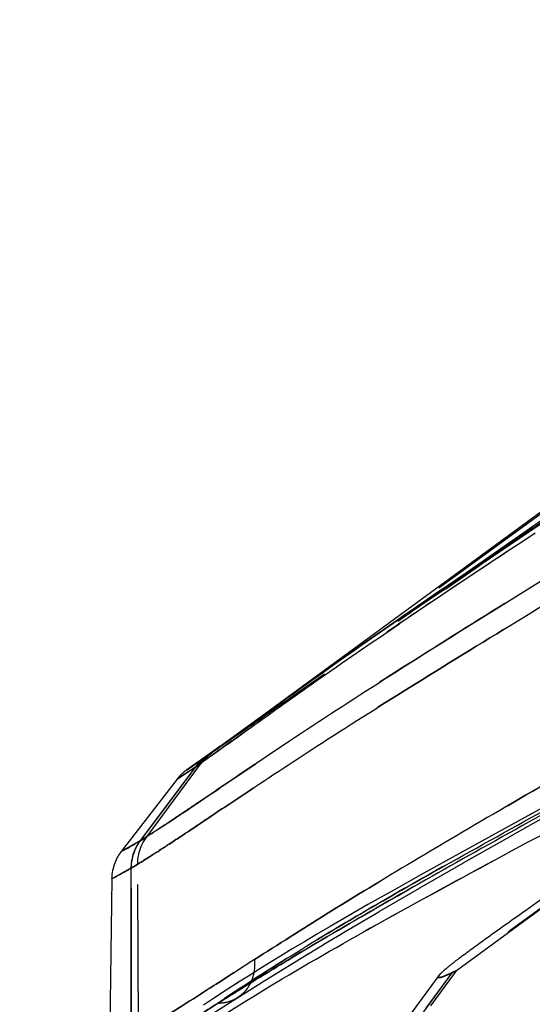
# Model space of a CAD drawing. Header units: millimetres. Extents: x 291 to 709, y 176 to 759.
# Tile 6 of 20: x 294 to 317, y 514 to 557. Entities that reach past the tile are written whole.
import ezdxf

# ---------------------------------------------------------------- set-up
doc = ezdxf.new("R2010")
doc.units = ezdxf.units.MM
doc.header["$LTSCALE"] = 65.185185
doc.linetypes.add('HIDDEN', pattern=[0.2, 0.1, -0.1])
doc.layers.add('KONST.EL_MIT_GEO', color=7, linetype='CONTINUOUS')

msp = doc.modelspace()

# ---------------------------------------------------------------- linework, layer by layer
at = {"layer": 'KONST.EL_MIT_GEO', "color": 7, "linetype": 'Continuous'}
for p, q in [((319.218, 536.621), (314.118, 533.034)), ((317.901, 536.109), (305.084, 526.714)), ((316.602, 534.711), (315.506, 533.973)), ((315.506, 533.973), (313.695, 532.747)), ((313.695, 532.747), (312.02, 531.603)), ((312.02, 531.603), (310.494, 530.55)), ((310.68, 530.679), (310.832, 530.784)), ((310.494, 530.55), (309.12, 529.593)), ((309.12, 529.593), (307.912, 528.742)), ((307.912, 528.742), (306.367, 527.639)), ((306.367, 527.639), (302.89, 525.128)), ((304.189, 525.924), (304.242, 525.961)), ((302.847, 525.097), (301.429, 524.102)), ((302.471, 524.828), (302.127, 524.584)), ((302.895, 525.131), (302.471, 524.828)), ((301.432, 524.104), (301.942, 524.455)), ((301.912, 524.306), (301.998, 524.366)), ((301.985, 524.484), (301.945, 524.456)), ((301.998, 524.366), (302.055, 524.406)), ((302.055, 524.406), (302.134, 524.461)), ((300.993, 523.685), (301.539, 524.049)), ((301.169, 523.884), (301.145, 523.861)), ((301.195, 523.91), (301.171, 523.886)), ((301.219, 523.932), (301.191, 523.906)), ((301.242, 523.953), (301.214, 523.928)), ((301.339, 524.035), (301.32, 524.02)), ((301.376, 524.063), (301.369, 524.058)), ((301.388, 524.073), (301.376, 524.063)), ((301.394, 524.076), (301.384, 524.069)), ((301.402, 524.083), (301.394, 524.076)), ((301.41, 524.088), (301.402, 524.083)), ((301.421, 524.096), (301.412, 524.09)), ((301.427, 524.1), (301.421, 524.096)), ((301.432, 524.104), (301.431, 524.103)), ((300.993, 523.685), (298.54, 520.506)), ((301.099, 523.811), (301.07, 523.779)), ((318.368, 523.141), (316.573, 522.159)), ((316.573, 522.159), (313.507, 520.477)), ((313.507, 520.477), (311.715, 519.484)), ((298.123, 519.31), (298.025, 511.847)), ((311.715, 519.484), (310.515, 518.811)), ((310.515, 518.811), (309.385, 518.171)), ((309.385, 518.171), (308.532, 517.681)), ((308.532, 517.681), (307.723, 517.211)), ((307.723, 517.211), (307.144, 516.871)), ((306.589, 516.541), (306.055, 516.221)), ((307.144, 516.871), (306.589, 516.541)), ((306.055, 516.221), (305.543, 515.91)), ((305.053, 515.608), (304.583, 515.316)), ((305.543, 515.91), (305.053, 515.608)), ((304.583, 515.316), (304.132, 515.032)), ((303.7, 514.757), (303.153, 514.405)), ((304.132, 515.032), (303.7, 514.757)), ((303.153, 514.405), (302.636, 514.069)), ((302.636, 514.069), (302.151, 513.749))]:
    msp.add_line(p, q, dxfattribs=at)
at = {"layer": 'KONST.EL_MIT_GEO', "color": 8, "linetype": 'HIDDEN'}
for p, q in [((316.455, 534.56), (318.815, 536.146)), ((317.77, 535.916), (303.861, 525.82)), ((317.783, 535.934), (304.255, 526.106)), ((314.276, 533.075), (317.716, 535.478)), ((316.602, 534.711), (316.567, 534.687)), ((316.608, 534.715), (316.602, 534.711)), ((314.356, 533.142), (316.455, 534.56)), ((302.127, 524.584), (314.294, 533.088)), ((314.118, 533.034), (311.927, 531.496)), ((312.472, 531.858), (314.362, 533.146)), ((311.261, 531.026), (312.482, 531.865)), ((311.53, 531.218), (310.969, 530.825)), ((311.927, 531.496), (311.53, 531.218)), ((310.698, 530.635), (311.267, 531.03)), ((310.797, 530.76), (310.68, 530.679)), ((309.284, 529.708), (309.08, 529.565)), ((307.912, 528.742), (307.389, 528.37)), ((308.173, 528.926), (307.995, 528.801)), ((305.059, 526.696), (304.373, 526.2)), ((328.785, 526.63), (313.273, 515.267)), ((304.251, 526.111), (303.874, 525.829)), ((304.246, 526.108), (303.989, 525.921)), ((304.325, 526.165), (304.249, 526.11)), ((304.373, 526.2), (304.325, 526.165)), ((303.657, 525.673), (303.284, 525.407)), ((303.908, 525.863), (303.904, 525.86)), ((303.914, 525.867), (303.908, 525.863)), ((303.966, 525.905), (303.914, 525.867)), ((303.989, 525.921), (303.97, 525.908)), ((303.284, 525.407), (302.847, 525.097)), ((302.487, 524.811), (302.16, 524.587)), ((302.211, 524.622), (302.487, 524.811)), ((302.486, 524.811), (302.252, 524.65)), ((302.303, 524.684), (302.327, 524.701)), ((302.328, 524.702), (302.439, 524.778)), ((302.342, 524.694), (302.363, 524.713)), ((302.359, 524.709), (302.379, 524.726)), ((302.375, 524.723), (302.393, 524.738)), ((302.389, 524.735), (302.405, 524.748)), ((302.439, 524.778), (302.487, 524.811)), ((302.441, 524.776), (302.454, 524.787)), ((302.45, 524.783), (302.46, 524.791)), ((302.46, 524.791), (302.469, 524.798)), ((302.469, 524.798), (302.476, 524.803)), ((302.476, 524.803), (302.483, 524.808)), ((302.485, 524.81), (302.486, 524.811)), ((302.853, 525.101), (302.849, 525.099)), ((299.659, 521.152), (302.072, 524.402)), ((302.063, 524.39), (300.993, 523.685)), ((301.747, 524.311), (301.429, 524.102)), ((301.583, 524.202), (301.75, 524.313)), ((301.707, 524.292), (301.605, 524.221)), ((301.834, 524.379), (301.707, 524.292)), ((301.846, 524.377), (301.747, 524.311)), ((301.752, 524.314), (301.848, 524.378)), ((302.063, 524.39), (301.787, 524.204)), ((301.806, 524.217), (302.06, 524.388)), ((301.824, 524.229), (301.903, 524.282)), ((301.845, 524.279), (301.831, 524.261)), ((301.839, 524.382), (301.834, 524.379)), ((301.863, 524.399), (301.839, 524.382)), ((301.862, 524.299), (301.846, 524.28)), ((301.848, 524.378), (302.004, 524.482)), ((301.878, 524.318), (301.86, 524.296)), ((301.936, 524.45), (301.863, 524.399)), ((301.894, 524.336), (301.874, 524.313)), ((301.903, 524.346), (301.889, 524.329)), ((301.911, 524.354), (301.894, 524.336)), ((301.933, 524.377), (301.903, 524.346)), ((301.903, 524.282), (302.016, 524.358)), ((301.947, 524.393), (301.927, 524.371)), ((301.941, 524.453), (301.936, 524.45)), ((301.978, 524.479), (301.939, 524.452)), ((301.945, 524.456), (301.941, 524.453)), ((301.962, 524.408), (301.943, 524.388)), ((301.993, 524.49), (301.945, 524.456)), ((302.079, 524.55), (301.996, 524.492)), ((302.004, 524.482), (302.055, 524.517)), ((302.016, 524.358), (302.062, 524.389)), ((302.039, 524.482), (302.023, 524.467)), ((302.055, 524.496), (302.036, 524.479)), ((302.055, 524.517), (302.156, 524.585)), ((302.06, 524.388), (302.063, 524.39)), ((302.068, 524.396), (302.094, 524.43)), ((302.087, 524.556), (302.079, 524.55)), ((302.159, 524.607), (302.087, 524.556)), ((302.089, 524.425), (302.116, 524.458)), ((302.106, 524.54), (302.092, 524.529)), ((302.119, 524.551), (302.101, 524.536)), ((302.111, 524.452), (302.138, 524.484)), ((302.133, 524.479), (302.16, 524.51)), ((302.155, 524.505), (302.182, 524.535)), ((302.156, 524.585), (302.16, 524.587)), ((302.16, 524.587), (302.182, 524.603)), ((302.177, 524.53), (302.204, 524.56)), ((302.211, 524.622), (302.178, 524.597)), ((302.182, 524.603), (302.237, 524.64)), ((302.199, 524.554), (302.226, 524.583)), ((302.211, 524.622), (302.235, 524.639)), ((302.235, 524.639), (302.211, 524.622)), ((302.219, 524.627), (302.213, 524.624)), ((302.229, 524.634), (302.219, 524.627)), ((302.221, 524.578), (302.248, 524.605)), ((302.244, 524.645), (302.229, 524.634)), ((302.237, 524.64), (302.25, 524.649)), ((302.243, 524.6), (302.269, 524.626)), ((302.252, 524.65), (302.244, 524.645)), ((302.25, 524.649), (302.303, 524.684)), ((302.264, 524.621), (302.29, 524.646)), ((302.285, 524.642), (302.31, 524.665)), ((302.305, 524.66), (302.329, 524.682)), ((302.324, 524.678), (302.347, 524.698)), ((315.724, 521.224), (321.762, 524.634)), ((301.787, 524.204), (299.367, 520.981)), ((300.993, 523.686), (301.322, 523.9)), ((301.43, 524.102), (301.493, 524.144)), ((301.44, 524.109), (301.434, 524.105)), ((301.605, 524.221), (301.44, 524.109)), ((301.493, 524.144), (301.583, 524.202)), ((301.526, 524.032), (301.63, 524.101)), ((301.63, 524.101), (301.787, 524.205)), ((301.787, 524.205), (301.824, 524.229)), ((301.802, 524.225), (301.787, 524.204)), ((301.811, 524.221), (301.787, 524.204)), ((301.787, 524.204), (301.806, 524.217)), ((301.787, 524.204), (301.799, 524.213)), ((301.801, 524.214), (301.811, 524.221)), ((301.817, 524.243), (301.802, 524.225)), ((301.813, 524.222), (301.813, 524.222)), ((301.015, 523.713), (300.993, 523.686)), ((316.573, 522.159), (316.506, 522.122)), ((299.659, 521.152), (298.539, 520.505)), ((298.539, 520.505), (299.148, 520.856)), ((299.293, 520.875), (299.232, 520.776)), ((299.266, 520.923), (299.368, 520.982)), ((299.355, 520.964), (299.289, 520.869)), ((299.367, 520.981), (299.351, 520.96)), ((299.659, 521.152), (299.367, 520.981)), ((299.367, 520.981), (299.659, 521.152)), ((299.395, 520.997), (299.367, 520.981)), ((299.368, 520.982), (299.471, 521.041)), ((299.371, 520.983), (299.379, 520.988)), ((299.379, 520.988), (299.382, 520.99)), ((299.382, 520.99), (299.395, 520.997)), ((299.394, 520.996), (299.394, 520.997)), ((299.471, 521.041), (299.603, 521.119)), ((299.603, 521.119), (299.659, 521.152)), ((320.904, 520.86), (313.066, 515.17)), ((313.6, 520.018), (315.738, 521.232)), ((299.236, 520.782), (299.179, 520.678)), ((320.82, 520.799), (313.085, 515.179)), ((313.507, 520.477), (313.463, 520.452)), ((299.264, 519.949), (298.123, 519.311)), ((299.264, 519.949), (298.966, 519.781)), ((298.966, 519.781), (299.264, 519.949)), ((298.973, 519.942), (298.967, 519.825)), ((298.986, 520.054), (298.972, 519.936)), ((299.004, 520.165), (298.984, 520.047)), ((299.15, 519.884), (299.264, 519.949)), ((299.264, 519.95), (299.265, 520.018)), ((299.299, 512.541), (299.264, 519.95)), ((299.265, 520.018), (299.272, 520.138)), ((311.643, 518.896), (313.612, 520.025)), ((298.123, 519.311), (298.967, 519.781)), ((298.966, 519.781), (298.962, 512.358)), ((298.994, 519.796), (298.966, 519.781)), ((298.968, 519.83), (298.967, 519.781)), ((298.967, 519.781), (298.994, 519.796)), ((298.968, 519.782), (299.073, 519.84)), ((298.994, 519.796), (298.994, 519.797)), ((298.994, 512.374), (298.994, 519.796)), ((299.073, 519.84), (299.15, 519.884)), ((309.849, 517.854), (311.654, 518.902)), ((310.515, 518.811), (310.493, 518.799)), ((308.211, 516.885), (309.86, 517.86)), ((309.385, 518.171), (309.371, 518.162)), ((308.532, 517.681), (308.523, 517.675)), ((307.723, 517.211), (307.719, 517.208)), ((307.446, 516.426), (308.22, 516.89)), ((306.718, 515.984), (307.455, 516.431)), ((306.025, 515.559), (306.726, 515.989)), ((296.569, 492.567), (313.085, 515.179)), ((296.839, 492.61), (313.273, 515.267)), ((304.731, 514.756), (306.032, 515.564)), ((313.273, 515.267), (313.066, 515.17)), ((313.066, 515.17), (313.084, 515.179)), ((313.068, 515.171), (313.085, 515.179)), ((313.077, 515.176), (313.073, 515.174)), ((313.084, 515.179), (313.171, 515.219)), ((313.171, 515.219), (313.27, 515.266)), ((313.066, 515.17), (296.55, 492.575)), ((300.975, 512.395), (304.738, 514.76)), ((303.7, 514.757), (303.577, 514.678)), ((312.497, 515.048), (309.862, 511.469))]:
    msp.add_line(p, q, dxfattribs=at)
for points in [[(302.402, 524.745), (302.414, 524.755), (302.424, 524.763), (302.433, 524.77), (302.441, 524.776)], [(299.394, 520.996), (301.817, 524.229), (301.832, 524.248), (301.847, 524.268), (301.863, 524.287), (301.878, 524.305), (301.894, 524.324), (301.909, 524.342), (301.925, 524.359), (301.941, 524.376), (301.956, 524.393), (301.972, 524.41), (301.988, 524.426), (302.004, 524.442), (302.019, 524.457), (302.035, 524.472), (302.05, 524.486), (302.066, 524.501), (302.081, 524.514), (302.096, 524.528)], [(302.007, 524.452), (301.991, 524.437), (301.975, 524.421), (301.959, 524.405)], [(302.021, 524.465), (302.006, 524.452), (301.992, 524.437)], [(302.101, 524.536), (302.086, 524.523), (302.07, 524.51), (302.05, 524.492)], [(302.111, 524.541), (302.078, 524.517), (302.064, 524.504)], [(302.111, 524.541), (302.126, 524.553), (302.14, 524.565), (302.154, 524.576), (302.168, 524.587), (302.181, 524.598), (302.193, 524.607), (302.205, 524.616), (302.215, 524.624), (302.225, 524.631), (302.233, 524.636)], [(302.178, 524.597), (302.167, 524.589), (302.156, 524.58), (302.143, 524.571), (302.13, 524.56), (302.116, 524.548)], [(301.831, 524.261), (301.815, 524.241), (301.8, 524.221)], [(298.994, 519.796), (298.994, 519.839), (298.999, 519.949), (299.011, 520.059), (299.029, 520.168), (299.052, 520.276), (299.082, 520.383), (299.117, 520.488), (299.158, 520.59), (299.205, 520.691), (299.257, 520.788), (299.314, 520.883), (299.377, 520.974), (299.394, 520.996)], [(299.272, 520.138), (299.286, 520.256), (299.307, 520.37), (299.334, 520.482), (299.366, 520.59), (299.404, 520.694), (299.447, 520.795), (299.494, 520.891), (299.546, 520.982), (299.601, 521.069), (299.659, 521.152)], [(299.184, 520.686), (299.137, 520.587), (299.095, 520.485), (299.059, 520.381), (299.029, 520.274), (299.002, 520.156)], [(299.179, 520.678), (299.133, 520.579), (299.091, 520.476), (299.056, 520.371), (299.026, 520.265)]]:
    msp.add_lwpolyline(points, dxfattribs=at)
at = {"layer": 'KONST.EL_MIT_GEO', "color": 7, "linetype": 'Continuous'}
for points in [[(301.146, 523.861), (301.121, 523.835), (301.095, 523.808)], [(301.32, 524.02), (301.303, 524.006), (301.284, 523.99), (301.264, 523.972), (301.236, 523.948)], [(301.326, 524.025), (301.311, 524.013), (301.295, 523.999), (301.276, 523.983), (301.257, 523.966)], [(301.368, 524.058), (301.359, 524.05), (301.348, 524.042), (301.335, 524.032)], [(301.075, 523.785), (301.052, 523.758), (301.028, 523.73), (301.005, 523.701), (300.993, 523.685)], [(301.07, 523.779), (301.045, 523.75), (301.02, 523.719), (301.015, 523.713)], [(298.54, 520.506), (298.507, 520.462), (298.466, 520.405), (298.427, 520.344), (298.388, 520.28), (298.351, 520.212), (298.316, 520.141), (298.283, 520.068), (298.253, 519.993), (298.225, 519.915), (298.201, 519.835), (298.179, 519.753)], [(298.179, 519.753), (298.161, 519.669), (298.146, 519.584), (298.134, 519.496)], [(298.134, 519.496), (298.127, 519.407), (298.123, 519.31)]]:
    msp.add_lwpolyline(points, dxfattribs=at)
for centre, radius, start, end in [((590.599, 125.909), 492.131, 123.83079, 124.6443), ((565.683, 154.545), 454.248, 123.23281, 124.1358), ((273.571, 565.006), 49.595, 304.3282, 304.8507), ((246.858, 603.337), 96.316, 305.02272, 305.20014)]:
    msp.add_arc(centre, radius, start, end, dxfattribs=at)
at = {"layer": 'KONST.EL_MIT_GEO', "color": 8, "linetype": 'HIDDEN'}
for centre, radius, start, end in [((644.467, 46.262), 588.284, 123.875099, 124.16512), ((599.91, 111.99), 508.876, 124.17051, 124.38413), ((560.6, 169.453), 439.255, 124.38546, 124.65952), ((503.46, 252.124), 338.758, 124.68593, 124.97351), ((477.412, 289.482), 293.215, 125.29519, 125.71585), ((561.101, 172.967), 436.672, 125.70684, 125.89807), ((77.474, 838.4), 385.943, 305.73028, 305.92276), ((258.067, 587.117), 76.496, 305.19884, 305.3806), ((243.389, 607.776), 101.838, 305.3839, 305.53798), ((224.472, 634.246), 134.373, 305.54124, 305.68159), ((272.129, 569.025), 53.634, 303.6463, 304.0507), ((261.713, 584.859), 72.698, 303.01466, 303.2058), ((278.261, 557.74), 42.387, 299.5231, 299.7062), ((361.434, 426.984), 104.799, 122.06407, 123.57249), ((302.674, 515.477), 1.72, 334.0541, 337.2422), ((372.469, 410.252), 124.843, 123.54593, 123.93635)]:
    msp.add_arc(centre, radius, start, end, dxfattribs=at)
for points, knots in [([(500, 589.447), (489.398, 589.447), (473.481, 588.696), (452.412, 586.24), (436.707, 583.676), (421.138, 580.397), (405.747, 576.401), (390.593, 571.678), (375.755, 566.233), (363.698, 561.106), (354.316, 556.662), (347.48, 553.185), (340.863, 549.562), (334.511, 545.823), (328.461, 542.074), (322.767, 538.428), (317.491, 535.007), (313.413, 532.311), (310.443, 530.307), (308.473, 528.955), (306.721, 527.729), (305.219, 526.661), (303.983, 525.776), (303.01, 525.08), (302.278, 524.561), (301.752, 524.194), (301.424, 523.97), (301.238, 523.846), (301.144, 523.783), (301.08, 523.742), (301.027, 523.706), (301.014, 523.7), (300.992, 523.683), (300.993, 523.686)], [0, 0, 0, 0, 0.149101, 0.223672, 0.298243, 0.37281, 0.447347, 0.521782, 0.595952, 0.669538, 0.705941, 0.741938, 0.777373, 0.812029, 0.84557, 0.877475, 0.907108, 0.933998, 0.94623, 0.957494, 0.9676, 0.976297, 0.983422, 0.98898, 0.993115, 0.996045, 0.998003, 0.998685, 0.999203, 0.999575, 0.999822, 0.999959, 1, 1, 1, 1]), ([(500, 586.763), (488.654, 586.763), (471.631, 585.895), (449.148, 583.072), (432.456, 580.14), (415.97, 576.408), (399.733, 571.87), (383.825, 566.527), (368.405, 560.431), (356.031, 554.76), (346.575, 549.933), (337.76, 545.104), (329.482, 540.135), (321.712, 535.326), (316.508, 532.11), (311.863, 529.206), (307.859, 526.651), (304.603, 524.48), (302.381, 522.96), (300.997, 522.029), (300.245, 521.533), (299.657, 521.158), (299.222, 520.888), (298.901, 520.701), (298.715, 520.592), (298.581, 520.526), (298.557, 520.51), (298.538, 520.504), (298.539, 520.505)], [0, 0, 0, 0, 0.157864, 0.236637, 0.315206, 0.39356, 0.471731, 0.549673, 0.626943, 0.70234, 0.738954, 0.774638, 0.842175, 0.873255, 0.901779, 0.927288, 0.949481, 0.967867, 0.981728, 0.986937, 0.991077, 0.994262, 0.996616, 0.998262, 0.99931, 0.999859, 0.999975, 1, 1, 1, 1]), ([(500, 585.562), (488.712, 585.562), (471.774, 584.699), (449.399, 581.894), (432.782, 578.981), (416.365, 575.272), (400.191, 570.762), (384.333, 565.451), (368.941, 559.39), (356.572, 553.748), (347.1, 548.942), (340.336, 545.264), (333.88, 541.532), (327.758, 537.853), (322.017, 534.342), (316.715, 531.112), (311.956, 528.187), (307.83, 525.599), (304.855, 523.643), (302.865, 522.307), (301.686, 521.515), (300.71, 520.87), (299.925, 520.362), (299.312, 519.979), (298.899, 519.732), (298.639, 519.582), (298.492, 519.499), (298.374, 519.435), (298.28, 519.385), (298.214, 519.352), (298.162, 519.324), (298.143, 519.319), (298.123, 519.308), (298.123, 519.311)], [0, 0, 0, 0, 0.156814, 0.235098, 0.313191, 0.391085, 0.468823, 0.546363, 0.623317, 0.698536, 0.735128, 0.77085, 0.805489, 0.838707, 0.87008, 0.89898, 0.924953, 0.947682, 0.96664, 0.974411, 0.980981, 0.986371, 0.990662, 0.993966, 0.996412, 0.997354, 0.99813, 0.998752, 0.999234, 0.999588, 0.999827, 0.99996, 1, 1, 1, 1]), ([(304.391, 515.751), (305.439, 516.422), (307.747, 517.889), (311.528, 520.174), (315.843, 522.709), (320.568, 525.455), (325.598, 528.397), (330.859, 531.51), (336.319, 534.71), (341.954, 537.925), (347.747, 541.092), (355.7, 545.204), (365.924, 550.055), (378.527, 555.363), (391.426, 560.146), (404.56, 564.378), (417.881, 568.048), (431.352, 571.159), (449.467, 574.571), (472.35, 577.445), (490.786, 578.228), (500, 578.228)], [0, 0, 0, 0, 0.01791, 0.039357, 0.063571, 0.089935, 0.118008, 0.147447, 0.177903, 0.209094, 0.240813, 0.272919, 0.337937, 0.403625, 0.469664, 0.535873, 0.602157, 0.668468, 0.734786, 0.867393, 1, 1, 1, 1]), ([(500, 574.92), (488.907, 574.92), (472.251, 574.052), (450.234, 571.24), (433.841, 568.316), (417.616, 564.593), (401.606, 560.072), (385.875, 554.768), (370.503, 548.727), (358.038, 543.102), (348.347, 538.299), (341.298, 534.593), (334.456, 530.844), (327.844, 527.149), (321.491, 523.642), (315.479, 520.418), (310.01, 517.449), (305.303, 514.761), (301.997, 512.659), (299.853, 511.225), (298.614, 510.386), (297.606, 509.707), (296.809, 509.178), (296.197, 508.786), (295.744, 508.51), (295.451, 508.347), (295.277, 508.259), (295.187, 508.217), (295.122, 508.188), (295.074, 508.174), (295.052, 508.164), (295.037, 508.168), (295.037, 508.171)], [0, 0, 0, 0, 0.152168, 0.228277, 0.304386, 0.380488, 0.456551, 0.532491, 0.60812, 0.68303, 0.720004, 0.756481, 0.792256, 0.827026, 0.860383, 0.891811, 0.920593, 0.945755, 0.966142, 0.974321, 0.981144, 0.986666, 0.990991, 0.99426, 0.996633, 0.998272, 0.998857, 0.999306, 0.999631, 0.999845, 0.999961, 1, 1, 1, 1]), ([(500, 559.118), (489.788, 559.118), (469.25, 558.031), (443.817, 554.089), (423.669, 549.419), (408.666, 545.185), (393.756, 540.264), (378.932, 534.706), (366.665, 529.625), (356.894, 525.351), (349.578, 522.067), (342.282, 518.728), (335.036, 515.369), (329.049, 512.597), (324.329, 510.451), (319.799, 508.416), (315.402, 506.442), (311.185, 504.484), (308.248, 503.075), (305.526, 501.712), (303.092, 500.429), (300.99, 499.301), (299.24, 498.376), (297.823, 497.668), (296.513, 497.078), (295.508, 496.709), (294.754, 496.546), (294.431, 496.498), (294.221, 496.482), (294.115, 496.48), (294.078, 496.483)], [0, 0, 0, 0, 0.140945, 0.283299, 0.354621, 0.426312, 0.498377, 0.571273, 0.644775, 0.681601, 0.718475, 0.755458, 0.792348, 0.828712, 0.846517, 0.863917, 0.897253, 0.913039, 0.928085, 0.942219, 0.95505, 0.966061, 0.975152, 0.982375, 0.987908, 0.994984, 0.997091, 0.998548, 0.999487, 1, 1, 1, 1]), ([(294.078, 496.483), (294.115, 496.48), (294.221, 496.482), (294.431, 496.498), (294.754, 496.546), (295.508, 496.709), (296.513, 497.078), (297.823, 497.668), (299.24, 498.376), (300.99, 499.301), (303.093, 500.429), (305.527, 501.712), (308.249, 503.075), (311.186, 504.484), (315.403, 506.442), (319.8, 508.416), (324.33, 510.451), (329.05, 512.598), (335.037, 515.37), (342.283, 518.728), (349.579, 522.067), (356.895, 525.352), (366.666, 529.626), (378.932, 534.707), (393.757, 540.264), (408.666, 545.185), (423.669, 549.419), (443.817, 554.089), (469.25, 558.029), (489.789, 559.116), (500, 559.116)], [0, 0, 0, 0, 0.000514, 0.001452, 0.00291, 0.005016, 0.012092, 0.017627, 0.024851, 0.033942, 0.044953, 0.057785, 0.071918, 0.086965, 0.10275, 0.136087, 0.153487, 0.171293, 0.207656, 0.244546, 0.281529, 0.318403, 0.355229, 0.428731, 0.501626, 0.573691, 0.645382, 0.716704, 0.859056, 1, 1, 1, 1]), ([(500, 555.498), (489.711, 555.498), (469.017, 554.377), (443.408, 550.315), (423.144, 545.504), (408.08, 541.147), (393.126, 536.078), (378.273, 530.352), (365.985, 525.119), (356.188, 520.721), (348.832, 517.338), (341.483, 513.898), (334.178, 510.449), (326.994, 507.097), (320.04, 503.938), (313.535, 500.922), (308.542, 498.455), (305.038, 496.58), (302.881, 495.409), (301.092, 494.454), (299.648, 493.729), (298.515, 493.217), (297.648, 492.884), (297, 492.689), (296.531, 492.584), (296.235, 492.537), (296.063, 492.518), (295.974, 492.511), (295.912, 492.507), (295.865, 492.51), (295.848, 492.508), (295.833, 492.514), (295.835, 492.516)], [0, 0, 0, 0, 0.143009, 0.287446, 0.35977, 0.43239, 0.505332, 0.579169, 0.653603, 0.690937, 0.728433, 0.766142, 0.803725, 0.840719, 0.876335, 0.909891, 0.940373, 0.953725, 0.965126, 0.974495, 0.98191, 0.987574, 0.991772, 0.994812, 0.996966, 0.998447, 0.998976, 0.999381, 0.999674, 0.999868, 0.999971, 1, 1, 1, 1]), ([(296.877, 492.665), (297.315, 492.773), (298.07, 493.033), (299.21, 493.525), (300.428, 494.115), (301.93, 494.898), (303.74, 495.875), (305.866, 497.027), (309.212, 498.792), (313.889, 501.085), (319.918, 503.881), (326.332, 506.796), (332.955, 509.874), (339.692, 513.053), (346.477, 516.24), (353.273, 519.387), (362.318, 523.494), (373.653, 528.43), (387.346, 533.911), (401.116, 538.859), (414.972, 543.217), (428.939, 546.956), (447.716, 551.069), (471.397, 554.538), (490.502, 555.491), (500, 555.491)], [0, 0, 0, 0, 0.0063, 0.011111, 0.017346, 0.025195, 0.034772, 0.046079, 0.058964, 0.087614, 0.118817, 0.151793, 0.186017, 0.220828, 0.255843, 0.290728, 0.325428, 0.394602, 0.463392, 0.531399, 0.598929, 0.666217, 0.733296, 0.867334, 1, 1, 1, 1]), ([(308.615, 529.238), (308.578, 529.212), (308.431, 529.108), (308.283, 529.004), (308.173, 528.926)], [0, 0, 0, 0, 0.252639, 1, 1, 1, 1]), ([(312.497, 515.048), (312.525, 515.085), (312.609, 515.172), (312.778, 515.325), (313.032, 515.533), (313.583, 515.96), (314.631, 516.727), (316.43, 518.008), (319.055, 519.846), (322.56, 522.259), (326.885, 525.162), (330.04, 527.222), (331.729, 528.309)], [0, 0, 0, 0, 0.005915, 0.015475, 0.02922, 0.048021, 0.105077, 0.195864, 0.331499, 0.516302, 0.742189, 1, 1, 1, 1]), ([(324.058, 526.166), (322.335, 525.199), (318.988, 523.339), (314.155, 520.673), (309.779, 518.204), (307.053, 516.582), (305.799, 515.797)], [0, 0, 0, 0, 0.282263, 0.546986, 0.788645, 1, 1, 1, 1]), ([(306.031, 515.831), (308.761, 517.477), (314.843, 520.92), (320.957, 524.302), (324.265, 526.172)], [0, 0, 0, 0, 0.456188, 1, 1, 1, 1]), ([(298.025, 511.847), (298.025, 511.843), (298.058, 511.86), (298.089, 511.869), (298.178, 511.915), (298.292, 511.973), (298.457, 512.061), (298.666, 512.176), (298.93, 512.326), (299.401, 512.6), (300.156, 513.057), (301.282, 513.76), (302.724, 514.682), (303.796, 515.371), (304.391, 515.751)], [0, 0, 0, 0, 0.001886, 0.008314, 0.019982, 0.037608, 0.061957, 0.093851, 0.134093, 0.183465, 0.312817, 0.488496, 0.716424, 1, 1, 1, 1]), ([(302.773, 513.829), (303.022, 513.984), (304.104, 514.657), (305.19, 515.325), (306.031, 515.831)], [0, 0, 0, 0, 0.229916, 1, 1, 1, 1]), ([(304.391, 515.751), (304.425, 515.424), (304.356, 514.911), (304.011, 514.361), (303.77, 514.152), (303.638, 514.07)], [0, 0, 0, 0, 0.512356, 0.758518, 1, 1, 1, 1]), ([(312.497, 515.048), (312.486, 515.032), (312.466, 515.01), (312.47, 514.961), (312.518, 514.958), (312.598, 514.974), (312.736, 515.023), (312.906, 515.096), (313.061, 515.167), (313.169, 515.219), (313.225, 515.244), (313.254, 515.259), (313.262, 515.26), (313.273, 515.268), (313.273, 515.267)], [0, 0, 0, 0, 0.061618, 0.091897, 0.128251, 0.18826, 0.365751, 0.579234, 0.774989, 0.908381, 0.950829, 0.979213, 0.995085, 1, 1, 1, 1]), ([(313.273, 515.267), (313.273, 515.268), (313.262, 515.26), (313.254, 515.259), (313.225, 515.244), (313.169, 515.219), (313.061, 515.167), (312.906, 515.096), (312.736, 515.023), (312.598, 514.974), (312.518, 514.958), (312.47, 514.961), (312.466, 515.01), (312.486, 515.032), (312.497, 515.048)], [0, 0, 0, 0, 0.004915, 0.020787, 0.049171, 0.091619, 0.225011, 0.420766, 0.634249, 0.811738, 0.871746, 0.908099, 0.93838, 1, 1, 1, 1]), ([(304.22, 514.725), (304.188, 514.657), (304.042, 514.402), (303.824, 514.187), (303.638, 514.07)], [0, 0, 0, 0, 0.254914, 1, 1, 1, 1]), ([(303.638, 514.07), (303.511, 513.99), (303.23, 513.866), (302.926, 513.828), (302.773, 513.829)], [0, 0, 0, 0, 0.495471, 1, 1, 1, 1]), ([(303.638, 514.07), (303.511, 513.99), (303.23, 513.866), (302.926, 513.828), (302.773, 513.829)], [0, 0, 0, 0, 0.495471, 1, 1, 1, 1]), ([(302.773, 513.829), (302.209, 513.464), (301.192, 512.799), (299.821, 511.902), (298.743, 511.208), (297.926, 510.697), (297.334, 510.346), (296.932, 510.121), (296.688, 510.002), (296.576, 509.947), (296.539, 509.938)], [0, 0, 0, 0, 0.274011, 0.495817, 0.668469, 0.797309, 0.8888, 0.949344, 0.984722, 1, 1, 1, 1]), ([(298.705, 511.187), (299.274, 511.548), (300.629, 512.429), (301.981, 513.317), (302.773, 513.829)], [0, 0, 0, 0, 0.416611, 1, 1, 1, 1])]:
    msp.add_open_spline(points, degree=3, knots=knots, dxfattribs=at)
at = {"layer": 'KONST.EL_MIT_GEO', "color": 7, "linetype": 'Continuous'}
for points, knots in [([(298.123, 519.311), (298.123, 519.308), (298.143, 519.319), (298.162, 519.324), (298.214, 519.352), (298.28, 519.385), (298.374, 519.435), (298.492, 519.499), (298.639, 519.582), (298.899, 519.732), (299.312, 519.979), (299.925, 520.362), (300.71, 520.87), (301.686, 521.515), (302.865, 522.307), (304.855, 523.643), (307.83, 525.599), (311.956, 528.188), (316.715, 531.112), (322.017, 534.342), (327.758, 537.853), (333.881, 541.531), (340.336, 545.263), (347.1, 548.944), (356.569, 553.754), (368.936, 559.401), (384.33, 565.458), (400.198, 570.739), (416.376, 575.23), (432.781, 578.99), (449.375, 582.049), (466.14, 584.329), (483.033, 585.759), (494.343, 586.093), (500, 586.093)], [0, 0, 0, 0, 0.00004, 0.000173, 0.000412, 0.000766, 0.001248, 0.00187, 0.002645, 0.003587, 0.006032, 0.009335, 0.013624, 0.019012, 0.02558, 0.033349, 0.0523, 0.075023, 0.100986, 0.129877, 0.161238, 0.194444, 0.229072, 0.264783, 0.301364, 0.37656, 0.453487, 0.530999, 0.608705, 0.686571, 0.764654, 0.842965, 0.921441, 1, 1, 1, 1]), ([(500, 578.76), (490.784, 578.76), (476.95, 578.076), (458.633, 575.968), (444.968, 573.826), (431.396, 571.165), (417.93, 568.02), (404.602, 564.361), (391.456, 560.156), (378.548, 555.384), (365.942, 550.074), (355.717, 545.216), (347.762, 541.1), (341.967, 537.932), (336.33, 534.716), (330.868, 531.515), (325.606, 528.401), (320.573, 525.458), (315.847, 522.712), (311.53, 520.176), (307.748, 517.89), (305.439, 516.422), (304.391, 515.751)], [0, 0, 0, 0, 0.132593, 0.198907, 0.265222, 0.331539, 0.397848, 0.46413, 0.530335, 0.59637, 0.662057, 0.727075, 0.759182, 0.790902, 0.822093, 0.85255, 0.881988, 0.910062, 0.936426, 0.960642, 0.98209, 1, 1, 1, 1]), ([(295.037, 508.171), (295.037, 508.168), (295.052, 508.164), (295.074, 508.174), (295.122, 508.188), (295.187, 508.217), (295.277, 508.259), (295.451, 508.347), (295.744, 508.511), (296.198, 508.786), (296.81, 509.179), (297.607, 509.708), (298.616, 510.387), (299.855, 511.227), (302.001, 512.661), (305.309, 514.764), (310.018, 517.454), (315.49, 520.424), (321.504, 523.649), (327.86, 527.157), (334.474, 530.852), (341.318, 534.603), (348.368, 538.311), (358.06, 543.119), (370.527, 548.75), (385.904, 554.789), (401.649, 560.064), (417.669, 564.562), (433.887, 568.327), (450.258, 571.391), (472.246, 574.435), (488.906, 575.444), (500, 575.444)], [0, 0, 0, 0, 0.000039, 0.000155, 0.000369, 0.000694, 0.001143, 0.001728, 0.003368, 0.005741, 0.009011, 0.013338, 0.018862, 0.025687, 0.033869, 0.054262, 0.079429, 0.108216, 0.139647, 0.173005, 0.207776, 0.243552, 0.280031, 0.317006, 0.391916, 0.467542, 0.543478, 0.619538, 0.695638, 0.771746, 0.847852, 1, 1, 1, 1]), ([(298.539, 520.505), (298.538, 520.503), (298.562, 520.513), (298.576, 520.521), (298.639, 520.553), (298.758, 520.619), (299.002, 520.758), (299.393, 520.994), (299.954, 521.346), (300.704, 521.834), (301.67, 522.48), (303.438, 523.682), (306.24, 525.589), (310.307, 528.225), (315.207, 531.302), (320.813, 534.771), (326.993, 538.597), (333.663, 542.649), (340.761, 546.771), (350.877, 552.244), (364.276, 558.682), (375.401, 563.23), (381.114, 565.373)], [0, 0, 0, 0, 0.000073, 0.000404, 0.001027, 0.001975, 0.004989, 0.009762, 0.016645, 0.026028, 0.03827, 0.053651, 0.094093, 0.146214, 0.207973, 0.278368, 0.356146, 0.439444, 0.526911, 0.617509, 0.805667, 1, 1, 1, 1]), ([(302.773, 513.829), (303.764, 514.495), (305.983, 515.943), (309.687, 518.151), (313.985, 520.578), (318.732, 523.199), (323.798, 526.01), (329.085, 529.009), (334.556, 532.122), (340.192, 535.274), (345.981, 538.4), (353.923, 542.489), (364.132, 547.338), (376.715, 552.669), (385.289, 555.875), (389.62, 557.39)], [0, 0, 0, 0, 0.036805, 0.081631, 0.132839, 0.188925, 0.248733, 0.3114, 0.376247, 0.442723, 0.510403, 0.578982, 0.718005, 0.858593, 1, 1, 1, 1]), ([(389.627, 557.372), (385.31, 555.859), (376.765, 552.655), (364.223, 547.327), (354.045, 542.481), (346.123, 538.394), (340.345, 535.269), (334.719, 532.12), (329.26, 529.01), (323.994, 526.009), (318.954, 523.192), (314.225, 520.561), (309.911, 518.125), (306.132, 515.912), (303.825, 514.483), (302.773, 513.829)], [0, 0, 0, 0, 0.140991, 0.281187, 0.419878, 0.488331, 0.55592, 0.622319, 0.68707, 0.74957, 0.809129, 0.865035, 0.916354, 0.961829, 1, 1, 1, 1]), ([(301.999, 524.494), (302.893, 525.12), (305.761, 527.218), (308.656, 529.278), (310.68, 530.679)], [0, 0, 0, 0, 0.30732, 1, 1, 1, 1]), ([(304.242, 525.961), (305.178, 526.631), (307.341, 528.176), (309.531, 529.684), (310.779, 530.531)], [0, 0, 0, 0, 0.432688, 1, 1, 1, 1]), ([(302.378, 524.633), (302.498, 524.717), (303.103, 525.146), (303.706, 525.578), (304.189, 525.924)], [0, 0, 0, 0, 0.198491, 1, 1, 1, 1]), ([(304.391, 515.751), (303.796, 515.371), (302.724, 514.682), (301.282, 513.76), (300.156, 513.057), (299.401, 512.6), (298.93, 512.326), (298.666, 512.176), (298.457, 512.061), (298.292, 511.973), (298.178, 511.915), (298.089, 511.869), (298.058, 511.86), (298.025, 511.843), (298.025, 511.847)], [0, 0, 0, 0, 0.283576, 0.511508, 0.687188, 0.816536, 0.865905, 0.906146, 0.938041, 0.962391, 0.980016, 0.991687, 0.998114, 1, 1, 1, 1]), ([(304.391, 515.751), (304.396, 515.703), (304.409, 515.513), (304.396, 515.321), (304.37, 515.181)], [0, 0, 0, 0, 0.25347, 1, 1, 1, 1])]:
    msp.add_open_spline(points, degree=3, knots=knots, dxfattribs=at)
at = {"layer": 'KONST.EL_MIT_GEO', "color": 8, "linetype": 'HIDDEN'}
for points in [[(309.08, 529.565), (308.925, 529.456), (308.77, 529.347), (308.615, 529.238)], [(304.37, 515.181), (304.346, 515.055), (304.31, 514.93), (304.26, 514.812)]]:
    msp.add_open_spline(points, degree=3, dxfattribs=at)

doc.saveas('drawing.dxf')
